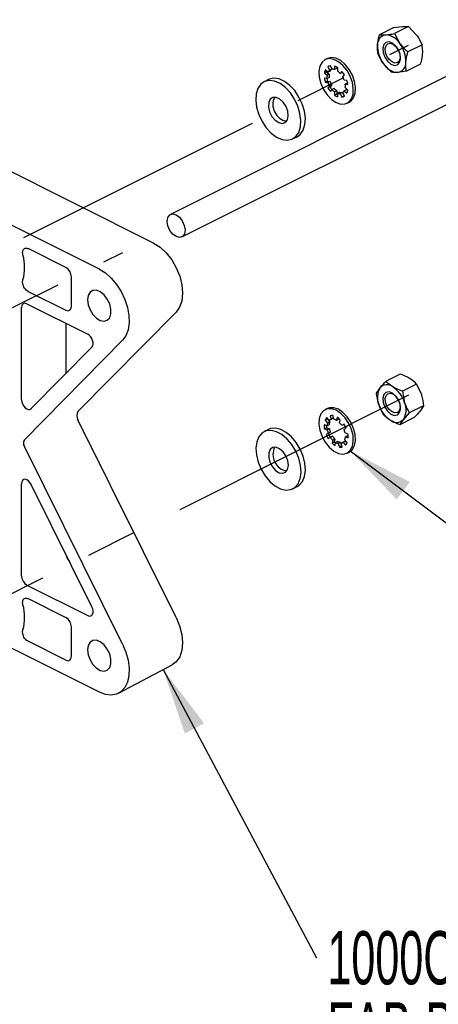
# Model space of a CAD drawing. Header units: millimetres. Extents: x 0 to 1680, y 0 to 1188.
# Tile 38 of 40: x 1413 to 1496, y 794 to 990. Entities that reach past the tile are written whole.
import ezdxf

# ---------------------------------------------------------------- set-up
doc = ezdxf.new("R2010")
doc.units = ezdxf.units.MM
doc.header["$LTSCALE"] = 4
doc.linetypes.add('CENTERX2', pattern=[20.32, 12.7, -2.54, 2.54, -2.54])
doc.layers.add('FORMAT', color=7, linetype='Continuous')
doc.styles.add('SLDTEXTSTYLE0', font='TXT', dxfattribs={"width": 0.605})
doc.dimstyles.new('SLDDIMSTYLE0', dxfattribs={"dimtxt": 0.18, "dimasz": 13.208, "dimexe": 0, "dimexo": 0.0625, "dimgap": 0, "dimtad": 0, "dimtih": 1, "dimtoh": 1, "dimdec": 0, "dimrnd": 1e-09, "dimzin": 0, "dimdsep": 46, "dimtxsty": 'Standard', "dimsah": 1, "dimcen": 0.09, "dimadec": 0, "dimazin": 0, "dimtfac": 13.208, "dimtdec": 0, "dimtofl": 0, "dimtmove": 0, "dimatfit": 3, "dimfxl": 0, "dimfrac": 2, "dimtolj": 1, "dimtzin": 0, "dimarcsym": 0})

# ---------------------------------------------------------------- blocks, each defined once
blk = doc.blocks.new('SW_NOTE_26')
at = {"layer": 'FORMAT', "color": 0, "char_height": 10.5833, "attachment_point": 1, "style": 'SLDTEXTSTYLE0'}
for s, insert in [('1000C4F3217-101', (2.16, 5.33)), ('FAB-BRACKET', (2.16, -8.78))]:
    blk.add_mtext(s, dxfattribs=dict(at, insert=insert))

msp = doc.modelspace()

# ---------------------------------------------------------------- linework, layer by layer
at = {"color": 7, "linetype": 'Continuous', "lineweight": 25}
for p, q in [((1439.5, 945.31), (1340.71, 994.7)), ((1428.72, 940.15), (1329.94, 989.54)), ((1487.19, 988.1), (1484.38, 986.69)), ((1487.19, 988.1), (1488.93, 988.33)), ((1490.15, 988.31), (1487.34, 986.9)), ((1490.15, 988.31), (1491.74, 986.62)), ((1513.49, 986.32), (1442.85, 951)), ((1484.38, 986.69), (1485.6, 986.67)), ((1487.34, 986.9), (1488.42, 984.96)), ((1492.83, 984.68), (1490.01, 983.27)), ((1445.09, 946.53), (1515.73, 981.85)), ((1474.03, 981.96), (1473.6, 981.74)), ((1474.39, 980.48), (1474.13, 980.35)), ((1474.13, 980.35), (1474.45, 979.64)), ((1474.88, 979.85), (1474.45, 979.64)), ((1474.57, 980.54), (1474.88, 979.85)), ((1474.95, 979.83), (1474.62, 980.54)), ((1475.46, 980.46), (1475.46, 979.78)), ((1475.89, 979.99), (1475.46, 979.78)), ((1475.89, 980.26), (1475.89, 979.99)), ((1476.07, 979.47), (1476.07, 980.15)), ((1486.77, 979.22), (1485.18, 980.91)), ((1492.54, 980.84), (1489.73, 979.43)), ((1473.85, 979.34), (1473.42, 979.12)), ((1473.42, 979.12), (1473.95, 978.65)), ((1473.95, 977.99), (1473.42, 978.05)), ((1474.14, 979.26), (1473.61, 979.74)), ((1473.85, 979.34), (1474.38, 978.86)), ((1474.38, 978.86), (1473.95, 978.65)), ((1474.38, 978.21), (1473.95, 977.99)), ((1474.57, 979.48), (1474.14, 979.26)), ((1476.9, 979.4), (1476.58, 979.02)), ((1477.01, 979.23), (1476.58, 979.02)), ((1477.02, 979.25), (1477.01, 979.23)), ((1477.07, 978.33), (1477.4, 978.72)), ((1489.73, 979.43), (1487.99, 979.2)), ((1462.31, 977.79), (1461.43, 977.35)), ((1474.04, 977.46), (1473.61, 977.24)), ((1473.61, 977.24), (1474.14, 977.19)), ((1474.04, 977.46), (1474.57, 977.4)), ((1474.45, 976.5), (1474.13, 976.11)), ((1474.56, 976.33), (1474.13, 976.11)), ((1474.57, 977.4), (1474.14, 977.19)), ((1474.88, 976.71), (1474.45, 976.5)), ((1474.88, 976.71), (1474.56, 976.33)), ((1475.38, 976.03), (1474.95, 975.81)), ((1477.91, 977.59), (1477.38, 977.64)), ((1478, 977.05), (1477.57, 976.84)), ((1477.57, 976.84), (1478.1, 976.78)), ((1478.1, 975.71), (1477.57, 976.18)), ((1478, 977.05), (1478.06, 977.05)), ((1474.62, 975.42), (1474.95, 975.81)), ((1475.89, 975.57), (1475.46, 975.35)), ((1475.46, 975.35), (1475.46, 974.67)), ((1475.89, 974.89), (1475.46, 974.67)), ((1475.89, 975.57), (1475.89, 974.89)), ((1476.5, 975.26), (1476.07, 975.05)), ((1476.07, 974.37), (1476.07, 975.05)), ((1477.01, 975.21), (1476.58, 975)), ((1476.58, 975), (1476.9, 974.28)), ((1477.33, 974.5), (1476.9, 974.28)), ((1477.01, 975.21), (1477.33, 974.5)), ((1477.4, 974.48), (1477.07, 975.19)), ((1477.33, 974.5), (1477.38, 974.51)), ((1477.82, 975.78), (1477.38, 975.56)), ((1477.38, 975.56), (1477.91, 975.09)), ((1477.82, 975.78), (1478.07, 975.55)), ((1477.92, 973.09), (1478.36, 973.3)), ((1467.11, 965.99), (1467.99, 966.43)), ((1422.08, 940.44), (1414.56, 944.2)), ((1423.16, 932.74), (1423.16, 938.58)), ((1414.56, 935.72), (1422.08, 931.96)), ((1414.34, 933.26), (1426.41, 927.22)), ((1413.26, 914.21), (1413.26, 932.48)), ((1424.47, 911.84), (1443.96, 931.61)), ((1422.07, 929.39), (1422.07, 919.4)), ((1413.83, 906.24), (1433.33, 926)), ((1415.18, 912.42), (1427.25, 924.65)), ((1488.49, 919.27), (1485.68, 917.86)), ((1491.75, 917.29), (1488.93, 915.88)), ((1491.75, 917.29), (1492.69, 915.26)), ((1483.8, 915.53), (1484.48, 916.57)), ((1488.93, 915.88), (1489.36, 913.6)), ((1474.03, 912.45), (1473.6, 912.23)), ((1485.17, 911.21), (1484.23, 913.25)), ((1490.3, 911.57), (1489.11, 910.27)), ((1493.12, 912.98), (1490.3, 911.57)), ((1493.12, 912.98), (1492.44, 911.94)), ((1443.96, 870.95), (1424.47, 910.21)), ((1474, 910.37), (1473.57, 910.15)), ((1473.57, 910.15), (1474.05, 909.57)), ((1474.36, 910.05), (1473.89, 910.64)), ((1474, 910.37), (1474.48, 909.78)), ((1474.48, 909.78), (1474.05, 909.57)), ((1474.79, 910.27), (1474.36, 910.05)), ((1474.55, 911.02), (1474.77, 910.28)), ((1475.2, 910.5), (1474.77, 910.28)), ((1475.03, 911.04), (1475.2, 910.5)), ((1475.33, 910.3), (1475.11, 911.03)), ((1475.98, 910.7), (1475.86, 910.09)), ((1476.29, 910.31), (1475.86, 910.09)), ((1476.32, 910.46), (1476.29, 910.31)), ((1476.46, 909.63), (1476.58, 910.23)), ((1491.24, 910.64), (1488.43, 909.23)), ((1462.34, 908.3), (1461.46, 907.86)), ((1473.93, 908.98), (1473.38, 909.2)), ((1473.87, 908.64), (1473.44, 908.42)), ((1473.44, 908.42), (1473.99, 908.21)), ((1474.2, 907.5), (1473.78, 907.26)), ((1474.22, 907.48), (1473.78, 907.26)), ((1473.87, 908.64), (1474.42, 908.43)), ((1474.36, 909.2), (1473.93, 908.98)), ((1474.42, 908.43), (1473.99, 908.21)), ((1474.63, 907.72), (1474.2, 907.5)), ((1474.63, 907.72), (1474.22, 907.48)), ((1477.33, 909.31), (1476.92, 909.07)), ((1477.35, 909.28), (1476.92, 909.07)), ((1477.32, 908.3), (1477.74, 908.54)), ((1477.35, 909.28), (1477.35, 909.28)), ((1478.08, 907.38), (1477.53, 907.6)), ((1474.19, 906.5), (1474.61, 906.74)), ((1475.04, 906.95), (1474.61, 906.74)), ((1475.07, 906.17), (1474.94, 905.57)), ((1475.37, 905.79), (1474.94, 905.57)), ((1475.5, 906.39), (1475.07, 906.17)), ((1475.5, 906.39), (1475.37, 905.79)), ((1475.54, 905.11), (1475.66, 905.71)), ((1476.09, 905.93), (1475.66, 905.71)), ((1476.63, 905.72), (1476.19, 905.51)), ((1476.19, 905.51), (1476.41, 904.77)), ((1476.63, 905.72), (1476.85, 904.99)), ((1477.07, 905.68), (1476.76, 905.52)), ((1476.98, 904.79), (1476.76, 905.52)), ((1477.59, 905.97), (1477.16, 905.75)), ((1477.16, 905.75), (1477.64, 905.17)), ((1477.95, 905.65), (1477.47, 906.24)), ((1478.02, 907.04), (1477.59, 906.82)), ((1477.59, 906.82), (1478.14, 906.61)), ((1477.59, 905.97), (1477.91, 905.57)), ((1478.02, 907.04), (1478.13, 906.99)), ((1433.33, 865.63), (1413.83, 904.89)), ((1476.85, 904.99), (1476.41, 904.77)), ((1476.85, 904.99), (1476.92, 904.98)), ((1477.92, 903.58), (1478.36, 903.79)), ((1413.26, 879.22), (1413.26, 897.5)), ((1427.25, 873.06), (1415.18, 897.37)), ((1467.14, 896.5), (1468.02, 896.94)), ((1428.72, 856.1), (1376.1, 882.41)), ((1414.34, 877.37), (1426.41, 871.33)), ((1414.56, 874.69), (1422.08, 870.93)), ((1423.16, 863.23), (1423.16, 869.07)), ((1422.08, 862.45), (1414.56, 866.21)), ((1432.53, 855.89), (1443.19, 861.52))]:
    msp.add_line(p, q, dxfattribs=at)
at = {"color": 7, "linetype": 'CENTERX2'}
for p, q in [((1195.6, 837.34), (1490.15, 984.61)), ((1138.82, 796.19), (1433.37, 943.46)), ((1490.15, 915.07), (1195.6, 767.8))]:
    msp.add_line(p, q, dxfattribs=at)
at = {"color": 7, "linetype": 'Continuous', "lineweight": 25, "flags": 128}
for points in [[(1488.56, 981.86), (1488.48, 982.74), (1488.15, 983.65), (1487.61, 984.44), (1486.95, 985.01), (1486.27, 985.26), (1485.66, 985.16), (1485.23, 984.72), (1485.04, 984), (1485.11, 983.13), (1485.44, 982.22), (1485.98, 981.42), (1486.64, 980.85), (1487.33, 980.6), (1487.93, 980.71), (1488.37, 981.15), (1488.56, 981.86)], [(1488.48, 982.13), (1488.31, 981.53), (1487.95, 981.16), (1487.44, 981.07), (1486.87, 981.28), (1486.31, 981.76), (1485.86, 982.43), (1485.58, 983.19), (1485.52, 983.93), (1485.68, 984.53), (1486.04, 984.9), (1486.55, 984.99), (1487.13, 984.78), (1487.68, 984.3), (1488.13, 983.63), (1488.41, 982.87), (1488.48, 982.13)], [(1475.76, 973.22), (1476.68, 972.92), (1477.54, 972.94), (1478.26, 973.3), (1478.8, 973.97), (1479.11, 974.89), (1479.17, 975.99), (1478.98, 977.21), (1478.56, 978.43), (1477.92, 979.58), (1477.12, 980.58), (1476.23, 981.33), (1475.29, 981.8), (1474.4, 981.94), (1473.6, 981.74), (1472.97, 981.23), (1472.54, 980.43), (1472.35, 979.41), (1472.41, 978.24), (1472.72, 977), (1473.26, 975.8), (1473.98, 974.72), (1474.84, 973.84), (1475.76, 973.22)], [(1478.36, 973.3), (1478.69, 973.52), (1479.23, 974.18), (1479.54, 975.1), (1479.6, 976.21), (1479.42, 977.42), (1478.99, 978.65), (1478.35, 979.8), (1477.55, 980.79), (1476.66, 981.55), (1475.73, 982.01), (1474.83, 982.15), (1474.03, 981.96), (1474.03, 981.96)], [(1467.99, 966.43), (1468.64, 966.9), (1469.22, 967.74), (1469.56, 968.83), (1469.64, 970.11), (1469.46, 971.51), (1469.03, 972.94), (1468.38, 974.32), (1467.54, 975.58), (1466.56, 976.63), (1465.5, 977.42), (1464.42, 977.9), (1463.38, 978.05), (1462.44, 977.85), (1462.31, 977.79)], [(1473.88, 979.49), (1473.87, 979.42), (1473.85, 979.34)], [(1466.05, 965.73), (1466.99, 965.93), (1467.76, 966.46), (1468.34, 967.3), (1468.68, 968.39), (1468.76, 969.67), (1468.58, 971.07), (1468.15, 972.5), (1467.5, 973.88), (1466.66, 975.14), (1465.68, 976.19), (1464.62, 976.98), (1463.54, 977.46), (1462.5, 977.61), (1461.56, 977.41), (1460.78, 976.88), (1460.21, 976.04), (1459.87, 974.95), (1459.79, 973.67), (1459.97, 972.27), (1460.39, 970.84), (1461.05, 969.46), (1461.89, 968.2), (1462.87, 967.15), (1463.93, 966.36), (1465.01, 965.88), (1466.05, 965.73)], [(1465.05, 969.07), (1465.65, 969.26), (1466.07, 969.78), (1466.24, 970.56), (1466.14, 971.48), (1465.8, 972.43), (1465.25, 973.28), (1464.56, 973.91), (1463.84, 974.24), (1463.18, 974.22), (1462.66, 973.86), (1462.36, 973.2), (1462.32, 972.33), (1462.55, 971.38), (1463, 970.47), (1463.63, 969.71), (1464.35, 969.23), (1465.05, 969.07)], [(1442.35, 948.72), (1442.21, 949.62), (1442.33, 950.39), (1442.7, 950.91), (1443.27, 951.1), (1443.95, 950.94), (1444.63, 950.45), (1445.2, 949.7), (1445.6, 948.81), (1445.74, 947.91), (1445.62, 947.14), (1445.24, 946.62), (1444.67, 946.43), (1444, 946.59), (1443.32, 947.08), (1442.74, 947.83), (1442.35, 948.72)], [(1439.5, 945.31), (1440.78, 944.49), (1442, 943.35), (1443.09, 941.96), (1444, 940.39), (1444.68, 938.71), (1445.1, 937), (1445.24, 935.36), (1445.09, 933.86), (1444.66, 932.59), (1443.96, 931.61)], [(1428.72, 940.15), (1429.93, 939.39), (1431.08, 938.37), (1432.14, 937.11), (1433.05, 935.68), (1433.79, 934.13), (1434.31, 932.53), (1434.6, 930.94), (1434.64, 929.44), (1434.44, 928.07), (1434, 926.91), (1433.33, 926)], [(1426.38, 934.05), (1426.51, 933.06), (1426.88, 932.04), (1427.44, 931.12), (1428.15, 930.39), (1428.91, 929.93), (1429.66, 929.79), (1430.3, 929.98), (1430.77, 930.49), (1431.02, 931.26), (1431.02, 932.2), (1430.77, 933.21), (1430.3, 934.19), (1429.66, 935.03), (1428.91, 935.63), (1428.15, 935.94), (1427.44, 935.91), (1426.88, 935.56), (1426.51, 934.91), (1426.38, 934.05)], [(1486.96, 915.5), (1486.27, 915.75), (1485.66, 915.65), (1485.23, 915.21), (1485.04, 914.49), (1485.11, 913.62), (1485.44, 912.71), (1485.98, 911.91), (1486.64, 911.34), (1487.33, 911.09), (1487.93, 911.19), (1488.36, 911.64), (1488.56, 912.35), (1488.48, 913.23), (1488.15, 914.13), (1487.62, 914.93), (1486.96, 915.5)], [(1487.13, 915.27), (1487.68, 914.79), (1488.14, 914.12), (1488.41, 913.36), (1488.48, 912.62), (1488.31, 912.02), (1487.95, 911.65), (1487.44, 911.56), (1486.86, 911.78), (1486.31, 912.25), (1485.86, 912.92), (1485.58, 913.69), (1485.52, 914.42), (1485.68, 915.02), (1486.04, 915.39), (1486.55, 915.48), (1487.13, 915.27)], [(1477.11, 903.38), (1477.91, 903.57), (1478.55, 904.08), (1478.98, 904.88), (1479.17, 905.9), (1479.11, 907.07), (1478.8, 908.3), (1478.27, 909.5), (1477.55, 910.58), (1476.69, 911.47), (1475.77, 912.09), (1474.85, 912.4), (1473.99, 912.37), (1473.27, 912.02), (1472.73, 911.36), (1472.41, 910.44), (1472.35, 909.34), (1472.53, 908.12), (1472.96, 906.9), (1473.59, 905.74), (1474.39, 904.75), (1475.28, 903.99), (1476.22, 903.52), (1477.11, 903.38)], [(1478.36, 903.79), (1478.98, 904.3), (1479.41, 905.09), (1479.6, 906.11), (1479.54, 907.28), (1479.23, 908.51), (1478.7, 909.72), (1477.98, 910.8), (1477.12, 911.68), (1476.2, 912.3), (1475.28, 912.61), (1474.42, 912.59), (1474.03, 912.45)], [(1474.04, 910.45), (1474.04, 910.44), (1474, 910.37)], [(1474.88, 910.34), (1474.84, 910.31), (1474.79, 910.27)], [(1467.56, 896.77), (1468.21, 897.51), (1468.62, 898.53), (1468.79, 899.76), (1468.69, 901.13), (1468.34, 902.56), (1467.75, 903.96), (1466.97, 905.27), (1466.03, 906.39), (1464.98, 907.27), (1463.9, 907.85), (1462.84, 908.11), (1461.87, 908.02), (1461.04, 907.59), (1460.39, 906.84), (1459.98, 905.83), (1459.81, 904.6), (1459.91, 903.23), (1460.26, 901.8), (1460.84, 900.39), (1461.63, 899.09), (1462.57, 897.97), (1463.61, 897.09), (1464.7, 896.5), (1465.76, 896.25), (1466.73, 896.34), (1467.56, 896.77)], [(1468.02, 896.94), (1468.44, 897.21), (1469.09, 897.95), (1469.5, 898.97), (1469.67, 900.2), (1469.57, 901.57), (1469.22, 903), (1468.63, 904.4), (1467.85, 905.71), (1466.91, 906.83), (1465.86, 907.71), (1464.78, 908.29), (1463.72, 908.55), (1462.75, 908.46), (1462.34, 908.3)], [(1465.73, 899.81), (1466.12, 900.36), (1466.27, 901.15), (1466.15, 902.08), (1465.78, 903.03), (1465.21, 903.86), (1464.52, 904.46), (1463.8, 904.76), (1463.14, 904.7), (1462.65, 904.31), (1462.37, 903.63), (1462.36, 902.75), (1462.61, 901.79), (1463.09, 900.89), (1463.73, 900.16), (1464.45, 899.7), (1465.14, 899.58), (1465.73, 899.81)], [(1443.96, 870.95), (1444.66, 869.27), (1445.09, 867.56), (1445.24, 865.92), (1445.1, 864.42), (1444.68, 863.13), (1444, 862.13), (1443.19, 861.52)], [(1426.38, 864.54), (1426.51, 863.54), (1426.88, 862.53), (1427.44, 861.61), (1428.15, 860.88), (1428.91, 860.42), (1429.66, 860.28), (1430.3, 860.47), (1430.77, 860.98), (1431.02, 861.75), (1431.02, 862.69), (1430.77, 863.7), (1430.3, 864.68), (1429.66, 865.52), (1428.91, 866.12), (1428.15, 866.43), (1427.44, 866.4), (1426.88, 866.05), (1426.51, 865.4), (1426.38, 864.54)], [(1433.33, 865.63), (1434, 864.06), (1434.44, 862.46), (1434.64, 860.89), (1434.6, 859.43), (1434.31, 858.13), (1433.79, 857.05), (1433.05, 856.23), (1432.14, 855.72), (1431.08, 855.52), (1429.93, 855.65), (1428.72, 856.1)]]:
    msp.add_lwpolyline(points, dxfattribs=at)
at = {"color": 7, "linetype": 'Continuous', "lineweight": 25}
for centre, radius, start, end in [((1485.9, 984.77), 1.92, 98.8808, 183.7284), ((1485.37, 983.11), 3.57, 31.1917, 86.2605), ((1489.85, 984.46), 5.87, 178.2128, 217.247), ((1483.75, 981.4), 5.87, 358.2128, 37.247), ((1474.83, 979.28), 1.28, 99.372, 123.2226), ((1475.58, 978.95), 1.14, 127.5024, 152.2109), ((1475.07, 978.52), 1.31, 72.9214, 95.4241), ((1474.56, 977.9), 2.71, 56.2113, 70.6586), ((1488.23, 982.75), 3.57, 211.1917, 266.2605), ((1487.7, 981.1), 1.92, 278.8808, 3.7284), ((1475.69, 978.77), 2.29, 154.9067, 171.0789), ((1478.19, 978.74), 4.82, 188.2626, 198.1025), ((1478.75, 978.99), 4.96, 191.5516, 198.0301), ((1476.67, 978.32), 2.74, 173.1253, 186.8747), ((1475.15, 978.73), 1.14, 127.5024, 152.2109), ((1477.1, 978.54), 2.74, 173.1253, 186.8747), ((1474.25, 976.94), 3.11, 41.7658, 54.3901), ((1472.98, 976.06), 5.15, 31.0277, 40.4433), ((1473.42, 976.24), 4.2, 19.4183, 29.7513), ((1478.54, 978.77), 5.15, 211.0277, 220.4433), ((1478.1, 978.58), 4.2, 199.4183, 209.7513), ((1479.02, 979.01), 5.21, 211.0524, 218.2394), ((1478.53, 978.8), 4.2, 199.4183, 209.7513), ((1477.7, 978.1), 3.11, 221.7658, 234.3901), ((1474.85, 976.51), 2.74, 353.1253, 6.8747), ((1473.33, 976.09), 4.82, 8.2626, 18.1025), ((1466.54, 972.81), 3.35, 154.0935, 259.5629), ((1477.27, 977.89), 3.11, 221.7658, 234.3901), ((1476.96, 976.93), 2.71, 236.2113, 250.6586), ((1477.58, 977.46), 3.08, 236.5995, 240.5195), ((1476.45, 976.3), 1.31, 252.9214, 275.4241), ((1476.88, 976.52), 1.31, 252.9214, 275.4241), ((1476.69, 975.55), 1.28, 279.372, 303.2226), ((1476.37, 976.09), 1.14, 307.5024, 332.2109), ((1475.84, 976.06), 2.29, 334.9067, 351.0789), ((1404.75, 940.47), 9.13, 344.2048, 15.7952), ((1487.63, 914.66), 3.68, 148.7443, 202.6167), ((1485.86, 915.29), 1.88, 50.8444, 137.0116), ((1483.8, 911.94), 5.8, 16.6379, 55.9927), ((1485.97, 912.18), 3.68, 328.7443, 22.6167), ((1425.73, 911.03), 1.5, 147.0603, 212.9397), ((1489.79, 914.91), 5.8, 196.6379, 235.9927), ((1475.11, 909.52), 1.66, 137.3579, 157.4426), ((1475.96, 908.88), 2.03, 160.1459, 176.9659), ((1475.04, 909.34), 0.985, 106.3229, 133.5963), ((1476.39, 909.09), 2.03, 160.1459, 176.9659), ((1474.87, 909.54), 1.52, 80.9204, 102.2595), ((1474.95, 908.52), 1.82, 59.8435, 77.9303), ((1474.05, 907.6), 3.65, 46.2726, 58.1228), ((1473.79, 906.99), 3.76, 33.6165, 44.7497), ((1487.74, 911.56), 1.88, 230.8444, 317.0116), ((1477.34, 909.1), 3.97, 178.5749, 189.7911), ((1478.05, 909.35), 4.25, 184.3329, 189.6018), ((1477.84, 908.98), 3.92, 191.2465, 202.0681), ((1479.25, 909.65), 5.48, 203.3191, 212.3595), ((1478.27, 909.19), 3.92, 191.2465, 202.0681), ((1473.69, 906.83), 3.92, 11.2465, 22.0681), ((1472.71, 906.38), 5.48, 23.3191, 32.3595), ((1414.87, 905.57), 1.24, 147.0603, 212.9397), ((1478.81, 909.43), 5.48, 203.3191, 212.3595), ((1477.73, 908.82), 3.76, 213.6165, 224.7497), ((1477.47, 908.21), 3.65, 226.2726, 238.1228), ((1478.17, 909.04), 3.76, 213.6165, 224.7497), ((1478.1, 908.66), 3.96, 226.5015, 231.4258), ((1476.58, 907.28), 1.82, 239.8435, 257.9303), ((1477.01, 907.5), 1.82, 239.8435, 257.9303), ((1476.48, 906.47), 0.985, 286.3229, 313.5963), ((1475.56, 906.93), 2.03, 340.1459, 356.9659), ((1476.42, 906.29), 1.66, 317.3579, 337.4426), ((1474.18, 906.71), 3.97, 358.5749, 9.7911), ((1466.58, 903.32), 3.37, 154.3113, 258.8188), ((1476.65, 906.27), 1.52, 260.9204, 282.2595), ((1404.75, 870.96), 9.13, 344.2048, 15.7952)]:
    msp.add_arc(centre, radius, start, end, dxfattribs=at)
for centre, major_axis, ratio, start_param, end_param in [((1422.08, 939.12), (-0.68, 1.36), 0.612555, 4.027889, 5.598381), ((1414.34, 931.94), (-0.68, 1.36), 0.61219, 5.598551, 7.169043), ((1422.08, 933.28), (-0.68, 1.36), 0.61219, 2.456959, 4.027451), ((1426.41, 925.9), (-0.68, 1.36), 0.612819, 3.347237, 5.59773), ((1414.34, 913.67), (-0.68, 1.36), 0.612757, 0.887843, 3.34824), ((1414.34, 896.96), (-0.68, 1.37), 0.611726, 4.709389, 7.169786), ((1423.15, 883.12), (-0.68, 1.36), 0.612555, 1.026299, 2.106724), ((1414.34, 878.69), (-0.68, 1.36), 0.612555, 0.886296, 2.456788), ((1426.41, 872.65), (-0.68, 1.36), 0.612053, 2.456496, 4.70699), ((1422.08, 869.61), (-0.68, 1.36), 0.612555, 4.027889, 5.598381), ((1422.08, 863.77), (-0.68, 1.36), 0.61219, 2.456959, 4.027451)]:
    msp.add_ellipse(centre, major_axis=major_axis, ratio=ratio, start_param=start_param, end_param=end_param, dxfattribs=at)
for points, knots in [([(1488.93, 988.33), (1488.96, 988.33), (1489.46, 988.37), (1489.82, 988.34), (1490.15, 988.31)], [0, 0, 0, 0, 0.070185, 1, 1, 1, 1]), ([(1483.98, 984.64), (1484, 984.82), (1484.06, 985.48), (1484.24, 986.18), (1484.38, 986.69)], [0, 0, 0, 0, 0.268634, 1, 1, 1, 1]), ([(1485.6, 986.67), (1485.64, 986.67), (1486.14, 986.71), (1486.76, 986.81), (1487.34, 986.9)], [0, 0, 0, 0, 0.070185, 1, 1, 1, 1]), ([(1491.74, 986.62), (1491.78, 986.58), (1492.22, 985.96), (1492.54, 985.3), (1492.83, 984.68)], [0, 0, 0, 0, 0.070185, 1, 1, 1, 1]), ([(1484.09, 982.85), (1484.06, 982.99), (1483.96, 983.54), (1483.97, 984.18), (1483.98, 984.64)], [0, 0, 0, 0, 0.257551, 1, 1, 1, 1]), ([(1488.42, 984.96), (1488.45, 984.92), (1488.91, 984.3), (1489.48, 983.77), (1490.01, 983.27)], [0, 0, 0, 0, 0.070185, 1, 1, 1, 1]), ([(1492.94, 982.88), (1492.95, 983.06), (1492.98, 983.7), (1492.89, 984.26), (1492.83, 984.68)], [0, 0, 0, 0, 0.268634, 1, 1, 1, 1]), ([(1485.18, 980.91), (1485.14, 980.95), (1484.7, 981.57), (1484.38, 982.23), (1484.09, 982.85)], [0, 0, 0, 0, 0.070185, 1, 1, 1, 1]), ([(1489.62, 981.22), (1489.63, 981.4), (1489.69, 982.06), (1489.88, 982.76), (1490.01, 983.27)], [0, 0, 0, 0, 0.268634, 1, 1, 1, 1]), ([(1492.54, 980.84), (1492.59, 981.02), (1492.79, 981.72), (1492.87, 982.39), (1492.94, 982.88)], [0, 0, 0, 0, 0.2575513, 1, 1, 1, 1]), ([(1489.73, 979.43), (1489.7, 979.57), (1489.6, 980.12), (1489.61, 980.75), (1489.62, 981.22)], [0, 0, 0, 0, 0.257551, 1, 1, 1, 1]), ([(1487.99, 979.2), (1487.96, 979.19), (1487.46, 979.16), (1487.1, 979.19), (1486.77, 979.22)], [0, 0, 0, 0, 0.070185, 1, 1, 1, 1]), ([(1413.54, 942.95), (1413.51, 943.11), (1413.45, 943.43), (1413.52, 943.85), (1413.7, 944.15), (1413.98, 944.31), (1414.28, 944.32), (1414.48, 944.23), (1414.56, 944.2)], [0, 0, 0, 0, 0.177026, 0.354054, 0.531029, 0.707961, 0.884901, 1, 1, 1, 1]), ([(1414.56, 935.72), (1414.43, 935.8), (1414.19, 935.95), (1413.87, 936.34), (1413.62, 936.79), (1413.49, 937.28), (1413.46, 937.69), (1413.52, 937.9), (1413.54, 937.98)], [0, 0, 0, 0, 0.1770261, 0.3540545, 0.5310291, 0.707961, 0.8849007, 1, 1, 1, 1]), ([(1490.37, 918.41), (1490.22, 918.5), (1489.66, 918.83), (1488.98, 919.08), (1488.49, 919.27)], [0, 0, 0, 0, 0.268634, 1, 1, 1, 1]), ([(1484.48, 916.57), (1484.51, 916.6), (1484.83, 916.99), (1485.27, 917.45), (1485.68, 917.86)], [0, 0, 0, 0, 0.070185, 1, 1, 1, 1]), ([(1487.05, 916.75), (1486.91, 916.84), (1486.37, 917.18), (1485.97, 917.58), (1485.68, 917.86)], [0, 0, 0, 0, 0.268634, 1, 1, 1, 1]), ([(1491.75, 917.29), (1491.65, 917.39), (1491.27, 917.79), (1490.75, 918.15), (1490.37, 918.41)], [0, 0, 0, 0, 0.257551, 1, 1, 1, 1]), ([(1484.23, 913.25), (1484.22, 913.3), (1483.99, 914.03), (1483.89, 914.81), (1483.8, 915.53)], [0, 0, 0, 0, 0.0701852, 1, 1, 1, 1]), ([(1488.93, 915.88), (1488.75, 915.95), (1488.08, 916.2), (1487.49, 916.51), (1487.05, 916.75)], [0, 0, 0, 0, 0.257551, 1, 1, 1, 1]), ([(1492.69, 915.26), (1492.7, 915.21), (1492.93, 914.48), (1493.03, 913.7), (1493.12, 912.98)], [0, 0, 0, 0, 0.070185, 1, 1, 1, 1]), ([(1489.36, 913.6), (1489.38, 913.55), (1489.62, 912.82), (1489.97, 912.17), (1490.3, 911.57)], [0, 0, 0, 0, 0.070185, 1, 1, 1, 1]), ([(1492.44, 911.94), (1492.41, 911.91), (1492.09, 911.51), (1491.65, 911.06), (1491.24, 910.64)], [0, 0, 0, 0, 0.070185, 1, 1, 1, 1]), ([(1486.55, 910.1), (1486.4, 910.19), (1485.87, 910.53), (1485.47, 910.93), (1485.17, 911.21)], [0, 0, 0, 0, 0.268634, 1, 1, 1, 1]), ([(1488.43, 909.23), (1488.25, 909.3), (1487.57, 909.55), (1486.98, 909.86), (1486.55, 910.1)], [0, 0, 0, 0, 0.257551, 1, 1, 1, 1]), ([(1489.11, 910.27), (1489.09, 910.25), (1488.78, 909.85), (1488.6, 909.53), (1488.43, 909.23)], [0, 0, 0, 0, 0.070185, 1, 1, 1, 1]), ([(1413.54, 873.44), (1413.51, 873.6), (1413.45, 873.92), (1413.52, 874.34), (1413.7, 874.64), (1413.98, 874.8), (1414.28, 874.81), (1414.48, 874.72), (1414.56, 874.69)], [0, 0, 0, 0, 0.177026, 0.354054, 0.531029, 0.707961, 0.884901, 1, 1, 1, 1]), ([(1414.56, 866.21), (1414.43, 866.29), (1414.19, 866.44), (1413.87, 866.83), (1413.62, 867.28), (1413.49, 867.77), (1413.46, 868.18), (1413.52, 868.39), (1413.54, 868.47)], [0, 0, 0, 0, 0.177026, 0.354054, 0.531029, 0.707961, 0.884901, 1, 1, 1, 1])]:
    msp.add_open_spline(points, degree=3, knots=knots, dxfattribs=at)

# ---------------------------------------------------------------- block references
at = {"layer": 'FORMAT'}
msp.add_blockref('SW_NOTE_26', (1471.86, 803.32), dxfattribs=at)

# ---------------------------------------------------------------- leaders
for points in [[(1478.52, 904.05), (1508.79, 881.33)], [(1441.41, 860.58), (1471.86, 803.32)]]:
    msp.add_leader(points, dimstyle='SLDDIMSTYLE0', dxfattribs=at)

doc.saveas('drawing.dxf')
